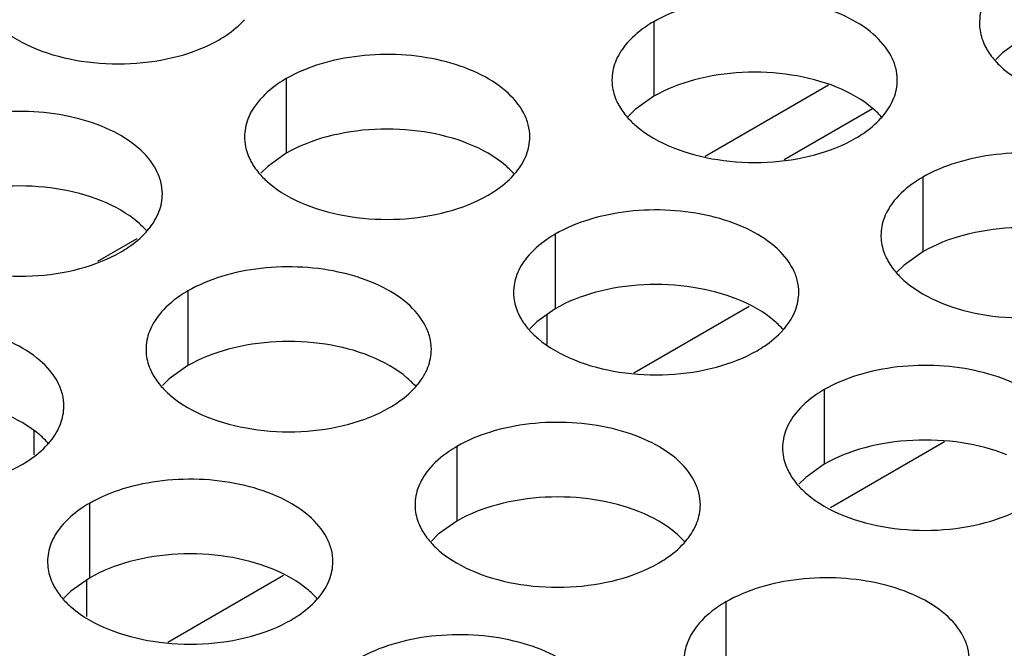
# Model space of a CAD drawing. Header units: inches. Extents: x 0 to 34, y 0 to 22.
# Tile 77 of 164: x 17.251 to 17.423, y 18.948 to 19.058. Entities that reach past the tile are written whole.
import ezdxf

# ---------------------------------------------------------------- set-up
doc = ezdxf.new("R2010")
doc.units = ezdxf.units.IN
doc.header["$LTSCALE"] = 1.87
doc.header["$MEASUREMENT"] = 0
doc.layers.get('0').update_dxf_attribs({"linetype": 'CONTINUOUS'})
doc.layers.add('02___PRT_ALL_AXES', color=7, linetype='CONTINUOUS')

msp = doc.modelspace()

# ---------------------------------------------------------------- linework, layer by layer
at = {"color": 7, "linetype": 'CONTINUOUS'}
for p, q in [((17.37088, 19.03445), (17.3925, 19.04693)), ((17.38473, 19.03388), (17.40021, 19.04281)), ((17.2713, 19.02001), (17.2644, 19.01602)), ((17.3584, 18.99654), (17.37864, 19.00823)), ((17.34324, 19.00152), (17.34324, 19.00661)), ((17.25323, 18.98635), (17.25323, 18.98216)), ((17.41285, 18.98443), (17.39285, 18.97288)), ((17.27675, 18.9494), (17.29699, 18.96109)), ((17.26251, 18.96022), (17.26251, 18.95385))]:
    msp.add_line(p, q, dxfattribs=at)
at = {"layer": '02___PRT_ALL_AXES', "color": 7, "linetype": 'CONTINUOUS'}
for p, q in [((17.36189, 19.058), (17.36189, 19.04494)), ((17.42629, 19.0549), (17.42303, 19.05258)), ((17.42303, 19.05258), (17.42182, 19.05139)), ((17.2975, 19.04804), (17.2975, 19.03498)), ((17.36189, 19.04494), (17.35864, 19.04262)), ((17.35864, 19.04262), (17.35743, 19.04143)), ((17.2975, 19.03498), (17.29424, 19.03266)), ((17.29424, 19.03266), (17.29303, 19.03147)), ((17.40903, 19.03078), (17.40903, 19.01772)), ((17.34464, 19.02082), (17.34464, 19.00776)), ((17.40903, 19.01772), (17.40578, 19.0154)), ((17.40578, 19.0154), (17.40457, 19.01421)), ((17.28024, 19.01086), (17.28024, 18.99779)), ((17.34464, 19.00776), (17.34138, 19.00544)), ((17.34138, 19.00544), (17.34017, 19.00425)), ((17.28024, 18.99779), (17.27699, 18.99548)), ((17.27699, 18.99548), (17.27578, 18.99429)), ((17.39178, 18.9936), (17.39178, 18.98054)), ((17.32738, 18.98364), (17.32738, 18.97058)), ((17.39178, 18.98054), (17.38852, 18.97822)), ((17.38852, 18.97822), (17.38731, 18.97703)), ((17.26299, 18.97368), (17.26299, 18.96061)), ((17.32738, 18.97058), (17.32413, 18.96826)), ((17.32413, 18.96826), (17.32292, 18.96707)), ((17.26299, 18.96061), (17.25973, 18.9583)), ((17.25973, 18.9583), (17.25852, 18.95711)), ((17.37452, 18.95642), (17.37452, 18.94336))]:
    msp.add_line(p, q, dxfattribs=at)
at = {"layer": '02___PRT_ALL_AXES', "color": 3, "linetype": 'CONTINUOUS'}
for centre in [(17.39163, 19.05027), (17.32723, 19.04031), (17.26284, 19.03035), (17.37437, 19.01309), (17.30998, 19.00313), (17.24558, 18.99317), (17.35712, 18.97591), (17.29272, 18.96595)]:
    msp.add_arc(centre, 0.01363, 317.6963, 321.0163, dxfattribs=at)
for points, knots in [([(17.42131, 19.06386), (17.42058, 19.06296), (17.41941, 19.06105), (17.41897, 19.05883), (17.41897, 19.05777)], [0, 0, 0, 0, 0.520681, 1, 1, 1, 1]), ([(17.40457, 19.04779), (17.40457, 19.0485), (17.40438, 19.04996), (17.40323, 19.05287), (17.40031, 19.05623), (17.39529, 19.05928), (17.38902, 19.06138), (17.38199, 19.06236), (17.37476, 19.06217), (17.36793, 19.0608), (17.36374, 19.05907), (17.36189, 19.058)], [0, 0, 0, 0, 0.042883, 0.087524, 0.186914, 0.304219, 0.43794, 0.582356, 0.729558, 0.871282, 1, 1, 1, 1]), ([(17.24572, 19.05854), (17.2462, 19.058), (17.2485, 19.05574), (17.25139, 19.05416), (17.25369, 19.05323)], [0, 0, 0, 0, 0.226307, 1, 1, 1, 1]), ([(17.28571, 19.05484), (17.28615, 19.0551), (17.28776, 19.0561), (17.28924, 19.05732), (17.29018, 19.05835)], [0, 0, 0, 0, 0.265362, 1, 1, 1, 1]), ([(17.36189, 19.058), (17.36139, 19.05771), (17.35957, 19.05656), (17.35791, 19.05512), (17.35691, 19.0539)], [0, 0, 0, 0, 0.268123, 1, 1, 1, 1]), ([(17.41897, 19.05777), (17.41897, 19.05745), (17.41904, 19.05617), (17.41941, 19.0549), (17.41982, 19.05402)], [0, 0, 0, 0, 0.245663, 1, 1, 1, 1]), ([(17.25369, 19.05323), (17.25621, 19.05221), (17.2617, 19.0508), (17.27017, 19.05039), (17.2784, 19.05161), (17.2835, 19.05356), (17.28571, 19.05484)], [0, 0, 0, 0, 0.247189, 0.509885, 0.767301, 1, 1, 1, 1]), ([(17.35691, 19.0539), (17.35619, 19.053), (17.35501, 19.05109), (17.35457, 19.04886), (17.35457, 19.0478)], [0, 0, 0, 0, 0.520681, 1, 1, 1, 1]), ([(17.41982, 19.05402), (17.41993, 19.05378), (17.42044, 19.05279), (17.42109, 19.05189), (17.42165, 19.05125)], [0, 0, 0, 0, 0.240409, 1, 1, 1, 1]), ([(17.34017, 19.03782), (17.34017, 19.03853), (17.33999, 19.03999), (17.33883, 19.0429), (17.33591, 19.04627), (17.33089, 19.04932), (17.32462, 19.05142), (17.3176, 19.0524), (17.31037, 19.0522), (17.30354, 19.05084), (17.29935, 19.04911), (17.2975, 19.04804)], [0, 0, 0, 0, 0.042883, 0.087524, 0.186914, 0.304219, 0.43794, 0.582356, 0.729558, 0.871282, 1, 1, 1, 1]), ([(17.42165, 19.05125), (17.42213, 19.0507), (17.42443, 19.04845), (17.42732, 19.04686), (17.42963, 19.04593)], [0, 0, 0, 0, 0.226307, 1, 1, 1, 1]), ([(17.2975, 19.04804), (17.297, 19.04775), (17.29517, 19.0466), (17.29351, 19.04516), (17.29252, 19.04393)], [0, 0, 0, 0, 0.268123, 1, 1, 1, 1]), ([(17.35457, 19.0478), (17.35457, 19.04749), (17.35464, 19.0462), (17.35501, 19.04494), (17.35542, 19.04406)], [0, 0, 0, 0, 0.245663, 1, 1, 1, 1]), ([(17.40223, 19.04169), (17.40295, 19.04259), (17.40413, 19.0445), (17.40457, 19.04673), (17.40457, 19.04779)], [0, 0, 0, 0, 0.520681, 1, 1, 1, 1]), ([(17.29252, 19.04393), (17.29179, 19.04304), (17.29062, 19.04112), (17.29018, 19.0389), (17.29018, 19.03784)], [0, 0, 0, 0, 0.520681, 1, 1, 1, 1]), ([(17.35542, 19.04406), (17.35553, 19.04382), (17.35604, 19.04283), (17.3567, 19.04192), (17.35725, 19.04129)], [0, 0, 0, 0, 0.240409, 1, 1, 1, 1]), ([(17.27578, 19.02786), (17.27578, 19.02857), (17.27559, 19.03003), (17.27444, 19.03294), (17.27152, 19.0363), (17.2665, 19.03935), (17.26023, 19.04145), (17.2532, 19.04244), (17.24597, 19.04224), (17.23914, 19.04087), (17.23495, 19.03914), (17.2331, 19.03808)], [0, 0, 0, 0, 0.042883, 0.087524, 0.186914, 0.304219, 0.43794, 0.582356, 0.729558, 0.871282, 1, 1, 1, 1]), ([(17.35725, 19.04129), (17.35773, 19.04074), (17.36004, 19.03849), (17.36293, 19.0369), (17.36523, 19.03597)], [0, 0, 0, 0, 0.226307, 1, 1, 1, 1]), ([(17.39725, 19.03759), (17.39768, 19.03784), (17.39929, 19.03884), (17.40078, 19.04006), (17.40171, 19.0411)], [0, 0, 0, 0, 0.265362, 1, 1, 1, 1]), ([(17.29018, 19.03784), (17.29018, 19.03753), (17.29025, 19.03624), (17.29062, 19.03498), (17.29103, 19.0341)], [0, 0, 0, 0, 0.245663, 1, 1, 1, 1]), ([(17.33783, 19.03173), (17.33856, 19.03263), (17.33973, 19.03454), (17.34017, 19.03676), (17.34017, 19.03782)], [0, 0, 0, 0, 0.520681, 1, 1, 1, 1]), ([(17.36523, 19.03597), (17.36775, 19.03495), (17.37323, 19.03354), (17.3817, 19.03313), (17.38994, 19.03435), (17.39503, 19.03631), (17.39725, 19.03759)], [0, 0, 0, 0, 0.247189, 0.509885, 0.767301, 1, 1, 1, 1]), ([(17.29103, 19.0341), (17.29114, 19.03385), (17.29165, 19.03287), (17.2923, 19.03196), (17.29286, 19.03133)], [0, 0, 0, 0, 0.240409, 1, 1, 1, 1]), ([(17.45171, 19.02057), (17.45171, 19.02128), (17.45152, 19.02274), (17.45037, 19.02565), (17.44745, 19.02901), (17.44243, 19.03206), (17.43616, 19.03416), (17.42913, 19.03515), (17.42191, 19.03495), (17.41507, 19.03358), (17.41088, 19.03185), (17.40903, 19.03078)], [0, 0, 0, 0, 0.042883, 0.087524, 0.186914, 0.304219, 0.43794, 0.582356, 0.729558, 0.871282, 1, 1, 1, 1]), ([(17.29286, 19.03133), (17.29334, 19.03078), (17.29564, 19.02853), (17.29853, 19.02694), (17.30084, 19.02601)], [0, 0, 0, 0, 0.226307, 1, 1, 1, 1]), ([(17.33285, 19.02763), (17.33329, 19.02788), (17.3349, 19.02888), (17.33638, 19.0301), (17.33732, 19.03113)], [0, 0, 0, 0, 0.265362, 1, 1, 1, 1]), ([(17.40903, 19.03078), (17.40853, 19.03049), (17.40671, 19.02935), (17.40505, 19.0279), (17.40405, 19.02668)], [0, 0, 0, 0, 0.268123, 1, 1, 1, 1]), ([(17.27344, 19.02177), (17.27416, 19.02266), (17.27534, 19.02458), (17.27578, 19.0268), (17.27578, 19.02786)], [0, 0, 0, 0, 0.520681, 1, 1, 1, 1]), ([(17.30084, 19.02601), (17.30335, 19.02499), (17.30884, 19.02358), (17.31731, 19.02317), (17.32554, 19.02439), (17.33064, 19.02635), (17.33285, 19.02763)], [0, 0, 0, 0, 0.247189, 0.509885, 0.767301, 1, 1, 1, 1]), ([(17.40405, 19.02668), (17.40333, 19.02578), (17.40215, 19.02387), (17.40171, 19.02164), (17.40171, 19.02059)], [0, 0, 0, 0, 0.520681, 1, 1, 1, 1]), ([(17.38731, 19.0106), (17.38731, 19.01132), (17.38713, 19.01278), (17.38598, 19.01569), (17.38305, 19.01905), (17.37803, 19.0221), (17.37176, 19.0242), (17.36474, 19.02518), (17.35751, 19.02499), (17.35068, 19.02362), (17.34649, 19.02189), (17.34464, 19.02082)], [0, 0, 0, 0, 0.042883, 0.087524, 0.186914, 0.304219, 0.43794, 0.582356, 0.729558, 0.871282, 1, 1, 1, 1]), ([(17.26846, 19.01766), (17.26889, 19.01791), (17.2705, 19.01892), (17.27199, 19.02014), (17.27292, 19.02117)], [0, 0, 0, 0, 0.265362, 1, 1, 1, 1]), ([(17.34464, 19.02082), (17.34414, 19.02053), (17.34231, 19.01938), (17.34065, 19.01794), (17.33966, 19.01671)], [0, 0, 0, 0, 0.268123, 1, 1, 1, 1]), ([(17.40171, 19.02059), (17.40171, 19.02027), (17.40178, 19.01898), (17.40215, 19.01772), (17.40256, 19.01684)], [0, 0, 0, 0, 0.245663, 1, 1, 1, 1]), ([(17.23644, 19.01605), (17.23896, 19.01503), (17.24444, 19.01362), (17.25291, 19.01321), (17.26115, 19.01443), (17.26624, 19.01638), (17.26846, 19.01766)], [0, 0, 0, 0, 0.247189, 0.509885, 0.767301, 1, 1, 1, 1]), ([(17.33966, 19.01671), (17.33893, 19.01582), (17.33776, 19.0139), (17.33732, 19.01168), (17.33732, 19.01062)], [0, 0, 0, 0, 0.520681, 1, 1, 1, 1]), ([(17.40256, 19.01684), (17.40267, 19.0166), (17.40318, 19.01561), (17.40384, 19.0147), (17.40439, 19.01407)], [0, 0, 0, 0, 0.240409, 1, 1, 1, 1]), ([(17.32292, 19.00064), (17.32292, 19.00135), (17.32273, 19.00281), (17.32158, 19.00572), (17.31866, 19.00908), (17.31364, 19.01213), (17.30737, 19.01423), (17.30034, 19.01522), (17.29312, 19.01502), (17.28628, 19.01366), (17.28209, 19.01193), (17.28024, 19.01086)], [0, 0, 0, 0, 0.042883, 0.087524, 0.186914, 0.304219, 0.43794, 0.582356, 0.729558, 0.871282, 1, 1, 1, 1]), ([(17.40439, 19.01407), (17.40487, 19.01352), (17.40718, 19.01127), (17.41007, 19.00968), (17.41237, 19.00875)], [0, 0, 0, 0, 0.226307, 1, 1, 1, 1]), ([(17.28024, 19.01086), (17.27974, 19.01057), (17.27792, 19.00942), (17.27626, 19.00798), (17.27526, 19.00675)], [0, 0, 0, 0, 0.268123, 1, 1, 1, 1]), ([(17.33732, 19.01062), (17.33732, 19.01031), (17.33739, 19.00902), (17.33776, 19.00776), (17.33817, 19.00688)], [0, 0, 0, 0, 0.245663, 1, 1, 1, 1]), ([(17.38497, 19.00451), (17.3857, 19.00541), (17.38687, 19.00732), (17.38731, 19.00955), (17.38731, 19.0106)], [0, 0, 0, 0, 0.520681, 1, 1, 1, 1]), ([(17.41237, 19.00875), (17.41489, 19.00773), (17.42037, 19.00632), (17.42884, 19.00591), (17.43708, 19.00713), (17.44217, 19.00909), (17.44439, 19.01037)], [0, 0, 0, 0, 0.247189, 0.509885, 0.767301, 1, 1, 1, 1]), ([(17.27526, 19.00675), (17.27454, 19.00586), (17.27336, 19.00394), (17.27292, 19.00172), (17.27292, 19.00066)], [0, 0, 0, 0, 0.520681, 1, 1, 1, 1]), ([(17.33817, 19.00688), (17.33828, 19.00664), (17.33879, 19.00565), (17.33945, 19.00474), (17.34, 19.00411)], [0, 0, 0, 0, 0.240409, 1, 1, 1, 1]), ([(17.25852, 18.99068), (17.25852, 18.99139), (17.25834, 18.99285), (17.25719, 18.99576), (17.25426, 18.99912), (17.24924, 19.00217), (17.24297, 19.00427), (17.23595, 19.00526), (17.22872, 19.00506), (17.22189, 19.00369), (17.2177, 19.00196), (17.21585, 19.0009)], [0, 0, 0, 0, 0.042883, 0.087524, 0.186914, 0.304219, 0.43794, 0.582356, 0.729558, 0.871282, 1, 1, 1, 1]), ([(17.34, 19.00411), (17.34048, 19.00356), (17.34278, 19.00131), (17.34567, 18.99972), (17.34798, 18.99879)], [0, 0, 0, 0, 0.226307, 1, 1, 1, 1]), ([(17.37999, 19.00041), (17.38043, 19.00066), (17.38204, 19.00166), (17.38352, 19.00288), (17.38446, 19.00391)], [0, 0, 0, 0, 0.265362, 1, 1, 1, 1]), ([(17.27292, 19.00066), (17.27292, 19.00034), (17.27299, 18.99906), (17.27336, 18.9978), (17.27377, 18.99692)], [0, 0, 0, 0, 0.245663, 1, 1, 1, 1]), ([(17.32058, 18.99455), (17.3213, 18.99544), (17.32248, 18.99736), (17.32292, 18.99958), (17.32292, 19.00064)], [0, 0, 0, 0, 0.520681, 1, 1, 1, 1]), ([(17.34798, 18.99879), (17.35049, 18.99777), (17.35598, 18.99636), (17.36445, 18.99595), (17.37268, 18.99717), (17.37778, 18.99913), (17.37999, 19.00041)], [0, 0, 0, 0, 0.247189, 0.509885, 0.767301, 1, 1, 1, 1]), ([(17.43445, 18.98339), (17.43445, 18.9841), (17.43427, 18.98556), (17.43312, 18.98847), (17.43019, 18.99183), (17.42517, 18.99488), (17.4189, 18.99698), (17.41188, 18.99796), (17.40465, 18.99777), (17.39782, 18.9964), (17.39363, 18.99467), (17.39178, 18.9936)], [0, 0, 0, 0, 0.042883, 0.087524, 0.186914, 0.304219, 0.43794, 0.582356, 0.729558, 0.871282, 1, 1, 1, 1]), ([(17.27377, 18.99692), (17.27388, 18.99667), (17.27439, 18.99569), (17.27505, 18.99478), (17.2756, 18.99414)], [0, 0, 0, 0, 0.240409, 1, 1, 1, 1]), ([(17.2756, 18.99414), (17.27608, 18.9936), (17.27839, 18.99134), (17.28128, 18.98976), (17.28358, 18.98883)], [0, 0, 0, 0, 0.226307, 1, 1, 1, 1]), ([(17.3156, 18.99044), (17.31603, 18.9907), (17.31764, 18.9917), (17.31913, 18.99292), (17.32006, 18.99395)], [0, 0, 0, 0, 0.265362, 1, 1, 1, 1]), ([(17.39178, 18.9936), (17.39128, 18.99331), (17.38945, 18.99217), (17.38779, 18.99072), (17.3868, 18.9895)], [0, 0, 0, 0, 0.268123, 1, 1, 1, 1]), ([(17.25618, 18.98459), (17.25691, 18.98548), (17.25808, 18.9874), (17.25852, 18.98962), (17.25852, 18.99068)], [0, 0, 0, 0, 0.520681, 1, 1, 1, 1]), ([(17.28358, 18.98883), (17.2861, 18.98781), (17.29158, 18.9864), (17.30005, 18.98599), (17.30829, 18.98721), (17.31338, 18.98917), (17.3156, 18.99044)], [0, 0, 0, 0, 0.247189, 0.509885, 0.767301, 1, 1, 1, 1]), ([(17.3868, 18.9895), (17.38608, 18.9886), (17.3849, 18.98669), (17.38446, 18.98446), (17.38446, 18.98341)], [0, 0, 0, 0, 0.520681, 1, 1, 1, 1]), ([(17.37006, 18.97342), (17.37006, 18.97414), (17.36987, 18.97559), (17.36872, 18.97851), (17.3658, 18.98187), (17.36078, 18.98492), (17.35451, 18.98702), (17.34748, 18.988), (17.34026, 18.9878), (17.33343, 18.98644), (17.32923, 18.98471), (17.32738, 18.98364)], [0, 0, 0, 0, 0.042883, 0.087524, 0.186914, 0.304219, 0.43794, 0.582356, 0.729558, 0.871282, 1, 1, 1, 1]), ([(17.2512, 18.98048), (17.25164, 18.98073), (17.25325, 18.98173), (17.25473, 18.98296), (17.25567, 18.98399)], [0, 0, 0, 0, 0.265362, 1, 1, 1, 1]), ([(17.32738, 18.98364), (17.32688, 18.98335), (17.32506, 18.9822), (17.3234, 18.98076), (17.3224, 18.97953)], [0, 0, 0, 0, 0.268123, 1, 1, 1, 1]), ([(17.38446, 18.98341), (17.38446, 18.98309), (17.38453, 18.9818), (17.3849, 18.98054), (17.38531, 18.97966)], [0, 0, 0, 0, 0.245663, 1, 1, 1, 1]), ([(17.21919, 18.97886), (17.2217, 18.97785), (17.22719, 18.97644), (17.23566, 18.97603), (17.24389, 18.97725), (17.24899, 18.9792), (17.2512, 18.98048)], [0, 0, 0, 0, 0.247189, 0.509885, 0.767301, 1, 1, 1, 1]), ([(17.3224, 18.97953), (17.32168, 18.97864), (17.3205, 18.97672), (17.32006, 18.9745), (17.32006, 18.97344)], [0, 0, 0, 0, 0.520681, 1, 1, 1, 1]), ([(17.38531, 18.97966), (17.38542, 18.97942), (17.38593, 18.97843), (17.38659, 18.97752), (17.38714, 18.97689)], [0, 0, 0, 0, 0.240409, 1, 1, 1, 1]), ([(17.30566, 18.96346), (17.30566, 18.96417), (17.30548, 18.96563), (17.30433, 18.96854), (17.3014, 18.9719), (17.29638, 18.97495), (17.29011, 18.97705), (17.28309, 18.97804), (17.27586, 18.97784), (17.26903, 18.97647), (17.26484, 18.97475), (17.26299, 18.97368)], [0, 0, 0, 0, 0.042883, 0.087524, 0.186914, 0.304219, 0.43794, 0.582356, 0.729558, 0.871282, 1, 1, 1, 1]), ([(17.38714, 18.97689), (17.38762, 18.97634), (17.38992, 18.97409), (17.39281, 18.9725), (17.39512, 18.97157)], [0, 0, 0, 0, 0.226307, 1, 1, 1, 1]), ([(17.26299, 18.97368), (17.26249, 18.97339), (17.26066, 18.97224), (17.259, 18.9708), (17.25801, 18.96957)], [0, 0, 0, 0, 0.268123, 1, 1, 1, 1]), ([(17.32006, 18.97344), (17.32006, 18.97313), (17.32013, 18.97184), (17.3205, 18.97058), (17.32091, 18.9697)], [0, 0, 0, 0, 0.245663, 1, 1, 1, 1]), ([(17.36772, 18.96733), (17.36844, 18.96823), (17.36962, 18.97014), (17.37006, 18.97237), (17.37006, 18.97342)], [0, 0, 0, 0, 0.520681, 1, 1, 1, 1]), ([(17.39512, 18.97157), (17.39763, 18.97055), (17.40312, 18.96914), (17.41159, 18.96873), (17.41982, 18.96995), (17.42492, 18.97191), (17.42713, 18.97319)], [0, 0, 0, 0, 0.247189, 0.509885, 0.767301, 1, 1, 1, 1]), ([(17.25801, 18.96957), (17.25729, 18.96868), (17.25611, 18.96676), (17.25567, 18.96454), (17.25567, 18.96348)], [0, 0, 0, 0, 0.520681, 1, 1, 1, 1]), ([(17.32091, 18.9697), (17.32102, 18.96946), (17.32153, 18.96847), (17.32219, 18.96756), (17.32275, 18.96693)], [0, 0, 0, 0, 0.240409, 1, 1, 1, 1]), ([(17.32275, 18.96693), (17.32322, 18.96638), (17.32553, 18.96413), (17.32842, 18.96254), (17.33072, 18.96161)], [0, 0, 0, 0, 0.226307, 1, 1, 1, 1]), ([(17.36274, 18.96323), (17.36317, 18.96348), (17.36478, 18.96448), (17.36627, 18.9657), (17.3672, 18.96673)], [0, 0, 0, 0, 0.265362, 1, 1, 1, 1]), ([(17.25567, 18.96348), (17.25567, 18.96316), (17.25574, 18.96188), (17.25611, 18.96061), (17.25652, 18.95973)], [0, 0, 0, 0, 0.245663, 1, 1, 1, 1]), ([(17.30332, 18.95737), (17.30405, 18.95826), (17.30522, 18.96018), (17.30566, 18.9624), (17.30566, 18.96346)], [0, 0, 0, 0, 0.520681, 1, 1, 1, 1]), ([(17.33072, 18.96161), (17.33324, 18.96059), (17.33872, 18.95918), (17.3472, 18.95877), (17.35543, 18.95999), (17.36052, 18.96195), (17.36274, 18.96323)], [0, 0, 0, 0, 0.247189, 0.509885, 0.767301, 1, 1, 1, 1]), ([(17.25652, 18.95973), (17.25663, 18.95949), (17.25714, 18.9585), (17.2578, 18.9576), (17.25835, 18.95696)], [0, 0, 0, 0, 0.240409, 1, 1, 1, 1]), ([(17.4172, 18.9462), (17.4172, 18.94692), (17.41701, 18.94838), (17.41586, 18.95129), (17.41294, 18.95465), (17.40792, 18.9577), (17.40165, 18.9598), (17.39462, 18.96078), (17.3874, 18.96059), (17.38057, 18.95922), (17.37637, 18.95749), (17.37452, 18.95642)], [0, 0, 0, 0, 0.042883, 0.087524, 0.186914, 0.304219, 0.43794, 0.582356, 0.729558, 0.871282, 1, 1, 1, 1]), ([(17.25835, 18.95696), (17.25883, 18.95642), (17.26113, 18.95416), (17.26402, 18.95258), (17.26633, 18.95165)], [0, 0, 0, 0, 0.226307, 1, 1, 1, 1]), ([(17.29834, 18.95326), (17.29878, 18.95352), (17.30039, 18.95452), (17.30187, 18.95574), (17.30281, 18.95677)], [0, 0, 0, 0, 0.265362, 1, 1, 1, 1]), ([(17.37452, 18.95642), (17.37402, 18.95613), (17.3722, 18.95498), (17.37054, 18.95354), (17.36954, 18.95232)], [0, 0, 0, 0, 0.268123, 1, 1, 1, 1]), ([(17.26633, 18.95165), (17.26884, 18.95063), (17.27433, 18.94922), (17.2828, 18.94881), (17.29103, 18.95003), (17.29613, 18.95198), (17.29834, 18.95326)], [0, 0, 0, 0, 0.247189, 0.509885, 0.767301, 1, 1, 1, 1]), ([(17.35281, 18.93624), (17.35281, 18.93695), (17.35262, 18.93841), (17.35147, 18.94132), (17.34854, 18.94469), (17.34352, 18.94774), (17.33725, 18.94983), (17.33023, 18.95082), (17.323, 18.95062), (17.31617, 18.94926), (17.31198, 18.94753), (17.31013, 18.94646)], [0, 0, 0, 0, 0.042883, 0.087524, 0.186914, 0.304219, 0.43794, 0.582356, 0.729558, 0.871282, 1, 1, 1, 1]), ([(17.36954, 18.95232), (17.36882, 18.95142), (17.36765, 18.94951), (17.3672, 18.94728), (17.3672, 18.94622)], [0, 0, 0, 0, 0.520681, 1, 1, 1, 1])]:
    msp.add_open_spline(points, degree=3, knots=knots, dxfattribs=at)
at = {"layer": '02___PRT_ALL_AXES', "color": 7, "linetype": 'CONTINUOUS'}
for points, knots in [([(17.39391, 19.04656), (17.39139, 19.04757), (17.38591, 19.04898), (17.37744, 19.04939), (17.3692, 19.04817), (17.36411, 19.04622), (17.36189, 19.04494)], [0, 0, 0, 0, 0.247189, 0.509885, 0.767301, 1, 1, 1, 1]), ([(17.40189, 19.04124), (17.40141, 19.04178), (17.3991, 19.04404), (17.39621, 19.04562), (17.39391, 19.04656)], [0, 0, 0, 0, 0.226307, 1, 1, 1, 1]), ([(17.32951, 19.03659), (17.327, 19.03761), (17.32151, 19.03902), (17.31304, 19.03943), (17.30481, 19.03821), (17.29971, 19.03625), (17.2975, 19.03498)], [0, 0, 0, 0, 0.247189, 0.509885, 0.767301, 1, 1, 1, 1]), ([(17.33749, 19.03127), (17.33701, 19.03182), (17.33471, 19.03408), (17.33182, 19.03566), (17.32951, 19.03659)], [0, 0, 0, 0, 0.226307, 1, 1, 1, 1]), ([(17.26512, 19.02663), (17.2626, 19.02765), (17.25712, 19.02906), (17.24865, 19.02947), (17.24041, 19.02825), (17.23532, 19.02629), (17.2331, 19.02501)], [0, 0, 0, 0, 0.247189, 0.509885, 0.767301, 1, 1, 1, 1]), ([(17.2731, 19.02131), (17.27262, 19.02186), (17.27031, 19.02411), (17.26742, 19.0257), (17.26512, 19.02663)], [0, 0, 0, 0, 0.226307, 1, 1, 1, 1]), ([(17.44105, 19.01934), (17.43853, 19.02036), (17.43305, 19.02177), (17.42458, 19.02218), (17.41634, 19.02096), (17.41125, 19.019), (17.40903, 19.01772)], [0, 0, 0, 0, 0.247189, 0.509885, 0.767301, 1, 1, 1, 1]), ([(17.37665, 19.00937), (17.37414, 19.01039), (17.36865, 19.0118), (17.36018, 19.01221), (17.35195, 19.01099), (17.34685, 19.00904), (17.34464, 19.00776)], [0, 0, 0, 0, 0.247189, 0.509885, 0.767301, 1, 1, 1, 1]), ([(17.38463, 19.00406), (17.38415, 19.0046), (17.38185, 19.00686), (17.37896, 19.00844), (17.37665, 19.00937)], [0, 0, 0, 0, 0.226307, 1, 1, 1, 1]), ([(17.31226, 18.99941), (17.30974, 19.00043), (17.30426, 19.00184), (17.29579, 19.00225), (17.28755, 19.00103), (17.28246, 18.99907), (17.28024, 18.99779)], [0, 0, 0, 0, 0.247189, 0.509885, 0.767301, 1, 1, 1, 1]), ([(17.32024, 18.99409), (17.31976, 18.99464), (17.31745, 18.99689), (17.31456, 18.99848), (17.31226, 18.99941)], [0, 0, 0, 0, 0.226307, 1, 1, 1, 1]), ([(17.25584, 18.98413), (17.25536, 18.98468), (17.25306, 18.98693), (17.25017, 18.98852), (17.24786, 18.98945)], [0, 0, 0, 0, 0.226307, 1, 1, 1, 1]), ([(17.42379, 18.98216), (17.42128, 18.98317), (17.41579, 18.98459), (17.40732, 18.98499), (17.39909, 18.98378), (17.39399, 18.98182), (17.39178, 18.98054)], [0, 0, 0, 0, 0.247189, 0.509885, 0.767301, 1, 1, 1, 1]), ([(17.3594, 18.97219), (17.35688, 18.97321), (17.3514, 18.97462), (17.34293, 18.97503), (17.33469, 18.97381), (17.3296, 18.97185), (17.32738, 18.97058)], [0, 0, 0, 0, 0.247189, 0.509885, 0.767301, 1, 1, 1, 1]), ([(17.36738, 18.96688), (17.3669, 18.96742), (17.36459, 18.96968), (17.3617, 18.97126), (17.3594, 18.97219)], [0, 0, 0, 0, 0.226307, 1, 1, 1, 1]), ([(17.295, 18.96223), (17.29249, 18.96325), (17.287, 18.96466), (17.27853, 18.96507), (17.2703, 18.96385), (17.2652, 18.96189), (17.26299, 18.96061)], [0, 0, 0, 0, 0.247189, 0.509885, 0.767301, 1, 1, 1, 1]), ([(17.30298, 18.95691), (17.3025, 18.95746), (17.3002, 18.95971), (17.29731, 18.9613), (17.295, 18.96223)], [0, 0, 0, 0, 0.226307, 1, 1, 1, 1])]:
    msp.add_open_spline(points, degree=3, knots=knots, dxfattribs=at)

doc.saveas('drawing.dxf')
